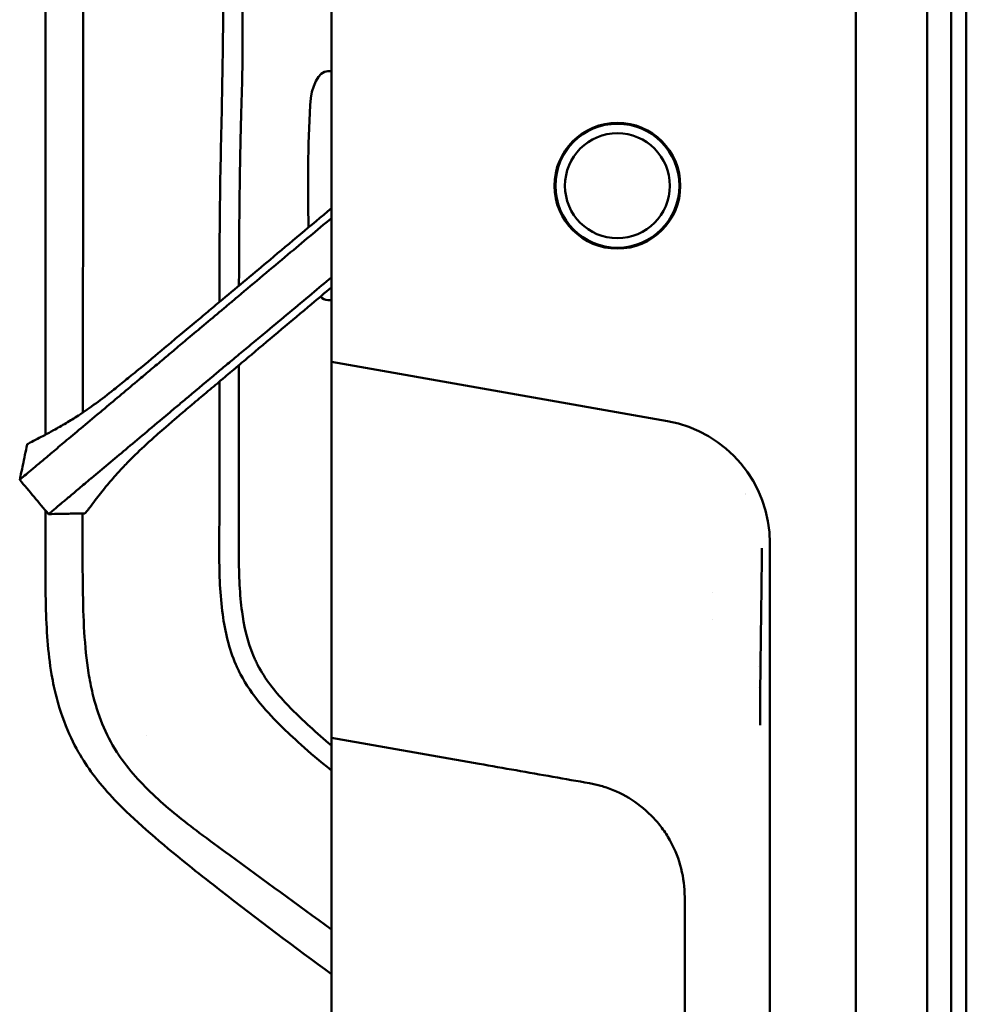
# Model space of a CAD drawing. Header units: millimetres. Extents: x 0 to 2100, y 0 to 1485.
# Tile 7 of 256: x 586 to 686, y 439 to 542. Entities that reach past the tile are written whole.
import ezdxf

# ---------------------------------------------------------------- set-up
doc = ezdxf.new("R2010")
doc.units = ezdxf.units.MM
doc.header["$LTSCALE"] = 5
doc.layers.add('Sichtbar (ISO)', color=7, linetype='Continuous', lineweight=50)

msp = doc.modelspace()

# ---------------------------------------------------------------- linework, layer by layer
at = {"layer": 'Sichtbar (ISO)'}
for p, q in [((673.926, 619.144), (673.926, 147.584)), ((673.926, 618.935), (673.926, 370.233)), ((681.426, 619.397), (681.426, 369.771)), ((683.926, 619.484), (683.926, 369.684)), ((683.926, 619.484), (683.926, 369.684)), ((685.526, 619.484), (685.526, 369.684)), ((618.926, 544.584), (618.926, 506.103)), ((618.926, 539.96), (618.926, 538.584)), ((618.547, 536.584), (618.926, 536.584)), ((618.926, 512.584), (618.547, 512.584)), ((654.183, 499.886), (618.926, 506.103)), ((618.926, 506.103), (618.926, 505.327)), ((618.926, 505.327), (618.926, 504.747)), ((618.926, 504.747), (618.926, 466.691)), ((673.926, 501.284), (673.926, 501.284)), ((673.926, 487.884), (673.926, 487.884)), ((664.926, 252.084), (664.926, 487.084)), ((658.926, 481.876), (658.926, 481.876)), ((658.926, 479.085), (658.926, 479.085)), ((663.728, 474.193), (663.728, 474.192)), ((663.727, 471.973), (663.727, 471.973)), ((599.502, 466.886), (599.502, 466.886)), ((618.926, 466.691), (618.926, 421.389)), ((618.926, 466.691), (634.414, 463.959)), ((655.985, 289.2), (655.985, 449.968))]:
    msp.add_line(p, q, dxfattribs=at)
for radius in [6.6, 6.5, 5.5]:
    msp.add_circle((648.926, 524.584), radius, dxfattribs=at)
msp.add_arc((651.926, 487.084), 13, 0, 79.99999, dxfattribs=at)
for centre, major_axis, ratio, start_param, end_param in [((618.547, 532.584), (0, -4), 0.4663077, 3.1415927, 4.6048631), ((653.107, 524.584), (0, 78.544), 0.4663077, 1.4632704, 1.6263981), ((618.547, 516.584), (0, 4), 0.4663077, 2.7108181, 3.1415927), ((661.724, 494.386), (0.986, -1.97), 0.9992093, 6.124052, 6.1265655)]:
    msp.add_ellipse(centre, major_axis=major_axis, ratio=ratio, start_param=start_param, end_param=end_param, dxfattribs=at)
for points, knots in [([(588.93, 557.249), (588.926, 556.114), (588.926, 554.966), (588.926, 552.455), (588.926, 550.946), (588.926, 549.151), (588.926, 548.643), (588.926, 546.993), (588.926, 545.723), (588.926, 543.525), (588.926, 541.984), (588.926, 536.236), (588.926, 533.568), (588.926, 526.963), (588.926, 523.53), (588.926, 510.342), (588.926, 509.515), (588.926, 502.343), (588.926, 500.186), (588.926, 498.475)], [-2.32876098, -2.32876098, -2.32876098, -2.32876098, -2.28755462, -2.28755462, -2.23980578, -2.23980578, -2.22398961, -2.22398961, -2.17115977, -2.17115977, -2.13254126, -2.13254126, -2.09917995, -2.09917995, -2.04982617, -2.04982617, -1.92590556, -1.92590556, -1.83997319, -1.83997319, -1.83997319, -1.83997319]), ([(592.877, 550.105), (592.874, 548.781), (592.87, 547.682), (592.872, 544.474), (592.876, 543.242), (592.88, 540.433), (592.88, 539.432), (592.881, 534.393), (592.873, 530.396), (592.873, 526.265)], [0.0001608, 0.0001608, 0.0001608, 0.0001608, 0.3974478, 0.3974478, 0.7306855, 0.7306855, 0.9152025, 0.9152025, 1.6593326, 1.6593326, 1.6593326, 1.6593326]), ([(607.282, 526.067), (607.368, 529.652), (607.452, 533.34), (607.558, 540.288), (607.599, 544.321), (607.561, 547.804)], [-2.1889864, -2.1889864, -2.1889864, -2.1889864, -1.0447928, -1.0447928, -0.0001059, -0.0001059, -0.0001059, -0.0001059]), ([(609.333, 526.035), (609.424, 531.57), (609.539, 533.794), (609.629, 539.977), (609.611, 543.291), (609.611, 547.807)], [-2.7555601, -2.7555601, -2.7555601, -2.7555601, -1.3550539, -1.3550539, -0.0001504, -0.0001504, -0.0001504, -0.0001504]), ([(592.873, 526.265), (592.872, 520.16), (592.874, 514.163), (592.85, 503.037), (592.847, 501.864), (592.844, 500.798)], [0.0000821, 0.0000821, 0.0000821, 0.0000821, 1.8316988, 1.8316988, 2.0760387, 2.0760387, 2.0760387, 2.0760387]), ([(607.176, 512.38), (607.177, 513.382), (607.18, 514.383), (607.195, 518.809), (607.22, 522.393), (607.28, 526.067)], [-1.4268244, -1.4268244, -1.4268244, -1.4268244, -1.1023282, -1.1023282, -0.000078, -0.000078, -0.000078, -0.000078]), ([(609.232, 514.099), (609.235, 515.426), (609.24, 516.755), (609.251, 518.66), (609.255, 519.237), (609.267, 520.778), (609.276, 521.743), (609.299, 523.818), (609.314, 524.927), (609.333, 526.035)], [-1.1923053, -1.1923053, -1.1923053, -1.1923053, -0.7945711, -0.7945711, -0.6212542, -0.6212542, -0.3325246, -0.3325246, -0.0000832, -0.0000832, -0.0000832, -0.0000832]), ([(618.926, 522.222), (616.78, 520.422), (614.615, 518.606), (610.862, 515.463), (609.204, 514.075), (607.506, 512.656)], [-1.5317318, -1.5317318, -1.5317318, -1.5317318, -0.6642338, -0.6642338, -0.0000307, -0.0000307, -0.0000307, -0.0000307]), ([(609.139, 512.974), (610.88, 514.435), (612.622, 515.897), (615.885, 518.634), (617.406, 519.91), (618.926, 521.185)], [0.000001, 0.000001, 0.000001, 0.000001, 0.6826963, 0.6826963, 1.2779486, 1.2779486, 1.2779486, 1.2779486]), ([(612.172, 509.329), (613.74, 510.639), (615.306, 511.945), (617.556, 513.824), (618.241, 514.396), (618.926, 514.968)], [-1.35266654, -1.35266654, -1.35266654, -1.35266654, -0.74624105, -0.74624105, -0.48240662, -0.48240662, -0.48240662, -0.48240662]), ([(618.926, 513.922), (618.235, 513.342), (617.544, 512.761), (614.736, 510.401), (612.66, 508.654), (610.529, 506.859)], [-1.1114064, -1.1114064, -1.1114064, -1.1114064, -0.8358852, -0.8358852, -0.000012, -0.000012, -0.000012, -0.000012]), ([(607.506, 512.656), (607.044, 512.27), (606.583, 511.884), (605.659, 511.113), (605.197, 510.727), (604.736, 510.342)], [-0.36060826, -0.36060826, -0.36060826, -0.36060826, -0.18037325, -0.18037325, -0.000001, -0.000001, -0.000001, -0.000001]), ([(607.393, 511.502), (607.677, 511.742), (607.96, 511.981), (608.542, 512.471), (608.84, 512.723), (609.139, 512.974)], [0.000001, 0.000001, 0.000001, 0.000001, 0.11176344, 0.11176344, 0.22930853, 0.22930853, 0.22930853, 0.22930853]), ([(603.918, 508.594), (604.46, 509.052), (605.005, 509.508), (606.168, 510.476), (606.789, 510.993), (607.393, 511.502)], [0.000001, 0.000001, 0.000001, 0.000001, 0.21323651, 0.21323651, 0.45493774, 0.45493774, 0.45493774, 0.45493774]), ([(604.736, 510.342), (604.196, 509.892), (603.652, 509.436), (602.646, 508.593), (602.182, 508.203), (601.719, 507.816)], [-0.39408156, -0.39408156, -0.39408156, -0.39408156, -0.18241207, -0.18241207, -0.00002053, -0.00002053, -0.00002053, -0.00002053]), ([(609.25, 506.9), (609.716, 507.289), (610.182, 507.675), (611.157, 508.484), (611.665, 508.906), (612.172, 509.329)], [-0.38027085, -0.38027085, -0.38027085, -0.38027085, -0.19819382, -0.19819382, -0.000001, -0.000001, -0.000001, -0.000001]), ([(601.302, 506.398), (601.703, 506.733), (602.107, 507.071), (602.98, 507.803), (603.45, 508.199), (603.918, 508.594)], [-0.34227153, -0.34227153, -0.34227153, -0.34227153, -0.18373923, -0.18373923, -0.000001, -0.000001, -0.000001, -0.000001]), ([(601.719, 507.816), (600.945, 507.167), (599.976, 506.356), (598.324, 504.99), (597.83, 504.586), (596.99, 503.904), (596.529, 503.534), (596.105, 503.198)], [-0.68478158, -0.68478158, -0.68478158, -0.68478158, -0.38506573, -0.38506573, -0.21105939, -0.21105939, -0.00000429, -0.00000429, -0.00000429, -0.00000429]), ([(598.806, 504.302), (599.194, 504.626), (599.593, 504.961), (600.428, 505.664), (600.862, 506.03), (601.302, 506.398)], [0.00000312, 0.00000312, 0.00000312, 0.00000312, 0.16671016, 0.16671016, 0.34067778, 0.34067778, 0.34067778, 0.34067778]), ([(606.925, 504.958), (607.297, 505.267), (607.668, 505.577), (608.443, 506.226), (608.846, 506.564), (609.25, 506.9)], [-0.30278172, -0.30278172, -0.30278172, -0.30278172, -0.15773244, -0.15773244, -0.000001, -0.000001, -0.000001, -0.000001]), ([(610.529, 506.859), (610.003, 506.415), (609.481, 505.975), (608.952, 505.528), (608.918, 505.5), (608.885, 505.472), (608.852, 505.444)], [0, 0, 0, 0, 0.94091621, 0.94091621, 0.94091621, 0.99999996, 0.99999996, 0.99999996, 0.99999996]), ([(608.852, 505.445), (608.358, 505.033), (607.866, 504.616), (607.371, 504.2), (607.361, 504.191), (607.351, 504.183), (607.341, 504.174), (606.836, 503.749), (606.327, 503.323), (605.82, 502.898), (605.812, 502.891), (605.804, 502.884), (605.795, 502.877), (605.297, 502.459), (604.8, 502.041), (604.315, 501.632), (604.292, 501.613), (604.27, 501.594), (604.247, 501.575), (603.778, 501.179), (603.319, 500.791), (602.879, 500.415), (602.716, 500.275), (602.556, 500.138), (602.398, 500.002), (602.109, 499.753), (601.828, 499.51), (601.552, 499.271), (601.274, 499.029), (601.002, 498.792), (600.736, 498.557), (600.594, 498.432), (600.454, 498.307), (600.316, 498.183)], [0, 0, 0, 0, 0.16328266, 0.16328266, 0.16328266, 0.16666667, 0.16666667, 0.16666667, 0.33333333, 0.33333333, 0.33333333, 0.33611559, 0.33611559, 0.33611559, 0.5, 0.5, 0.5, 0.5075866, 0.5075866, 0.5075866, 0.66666667, 0.66666667, 0.66666667, 0.72567305, 0.72567305, 0.72567305, 0.83333333, 0.83333333, 0.83333333, 0.94200891, 0.94200891, 0.94200891, 0.99999739, 0.99999739, 0.99999739, 0.99999739]), ([(601.806, 500.671), (602.143, 500.955), (602.491, 501.245), (603.2, 501.839), (603.56, 502.141), (604.907, 503.271), (605.922, 504.124), (606.925, 504.958)], [0.00007322, 0.00007322, 0.00007322, 0.00007322, 0.14562582, 0.14562582, 0.29071026, 0.29071026, 0.68290646, 0.68290646, 0.68290646, 0.68290646]), ([(609.229, 490.519), (609.227, 491.704), (609.226, 492.888), (609.224, 495.218), (609.224, 496.358), (609.223, 499.687), (609.224, 502.047), (609.224, 504.455), (609.224, 505.079), (609.224, 505.759)], [-3.7957349, -3.7957349, -3.7957349, -3.7957349, -3.3558903, -3.3558903, -2.935772, -2.935772, -2.1287926, -2.1287926, -1.9734113, -1.9734113, -1.9734113, -1.9734113]), ([(590.993, 497.752), (592.044, 498.623), (593.206, 499.609), (594.775, 500.923), (594.96, 501.077), (596.3, 502.198), (597.484, 503.199), (598.806, 504.302)], [0.0000432, 0.0000432, 0.0000432, 0.0000432, 0.6233518, 0.6233518, 0.7054889, 0.7054889, 1.2125386, 1.2125386, 1.2125386, 1.2125386]), ([(607.176, 490.516), (607.17, 494.899), (607.171, 499.726), (607.172, 503.519), (607.172, 503.775), (607.172, 504.032)], [-3.5186296, -3.5186296, -3.5186296, -3.5186296, -2.3975713, -2.3975713, -2.3163356, -2.3163356, -2.3163356, -2.3163356]), ([(596.105, 503.198), (595.47, 502.694), (594.826, 502.202), (593.602, 501.312), (592.985, 500.885), (591.958, 500.215), (591.529, 499.946), (590.657, 499.424), (590.224, 499.177), (589.78, 498.933)], [-1.0874451, -1.0874451, -1.0874451, -1.0874451, -0.7703854, -0.7703854, -0.4526559, -0.4526559, -0.2277705, -0.2277705, -0.0000058, -0.0000058, -0.0000058, -0.0000058]), ([(593.996, 494.113), (594.572, 494.598), (595.158, 495.093), (596.355, 496.098), (596.963, 496.604), (598.22, 497.658), (598.87, 498.208), (600.265, 499.378), (601.006, 500), (601.806, 500.671)], [-1.3680842, -1.3680842, -1.3680842, -1.3680842, -1.0235505, -1.0235505, -0.6848765, -0.6848765, -0.345045, -0.345045, -0.0000871, -0.0000871, -0.0000871, -0.0000871]), ([(589.78, 498.933), (589.472, 498.764), (589.16, 498.597), (588.593, 498.3), (588.34, 498.169), (588.097, 498.045)], [0.00002148, 0.00002148, 0.00002148, 0.00002148, 0.15753894, 0.15753894, 0.28881402, 0.28881402, 0.28881402, 0.28881402]), ([(588.097, 498.045), (587.8, 497.892), (587.523, 497.75), (587.164, 497.552), (587.054, 497.485), (587.013, 497.447)], [-0.29063474, -0.29063474, -0.29063474, -0.29063474, -0.1277008, -0.1277008, -0.00000098, -0.00000098, -0.00000098, -0.00000098]), ([(588.505, 495.656), (588.878, 495.962), (589.255, 496.283), (590.086, 496.99), (590.538, 497.375), (590.993, 497.752)], [0.000001, 0.000001, 0.000001, 0.000001, 0.22487873, 0.22487873, 0.49062251, 0.49062251, 0.49062251, 0.49062251]), ([(600.314, 498.182), (599.61, 497.558), (598.931, 496.928), (598.021, 496.039), (597.7, 495.717), (597.073, 495.064), (596.767, 494.736), (596.47, 494.406)], [-0.74838067, -0.74838067, -0.74838067, -0.74838067, -0.40188223, -0.40188223, -0.20171949, -0.20171949, -0.00022497, -0.00022497, -0.00022497, -0.00022497]), ([(587.594, 494.901), (587.733, 495.021), (587.877, 495.141), (588.181, 495.391), (588.342, 495.522), (588.505, 495.656)], [0.000001, 0.000001, 0.000001, 0.000001, 0.08979473, 0.08979473, 0.18741864, 0.18741864, 0.18741864, 0.18741864]), ([(586.893, 494.31), (586.987, 494.386), (587.091, 494.473), (587.208, 494.572), (587.325, 494.67), (587.454, 494.781), (587.594, 494.901)], [0, 0, 0, 0, 0.5, 0.5, 0.5, 1, 1, 1, 1]), ([(586.23, 493.75), (586.229, 493.747), (586.268, 493.779), (586.464, 493.946), (586.671, 494.13), (586.893, 494.31)], [-0.27301514, -0.27301514, -0.27301514, -0.27301514, -0.17234441, -0.17234441, -0.000001, -0.000001, -0.000001, -0.000001]), ([(590.592, 491.264), (590.72, 491.369), (590.854, 491.48), (590.995, 491.598), (591.136, 491.715), (591.284, 491.839), (591.44, 491.97), (591.595, 492.101), (591.758, 492.238), (591.929, 492.383), (592.101, 492.527), (592.28, 492.679), (592.468, 492.837), (592.656, 492.995), (592.851, 493.159), (593.057, 493.331), (593.262, 493.503), (593.477, 493.682), (593.7, 493.866)], [0, 0, 0, 0, 0.1666667, 0.1666667, 0.1666667, 0.3333333, 0.3333333, 0.3333333, 0.5, 0.5, 0.5, 0.6666667, 0.6666667, 0.6666667, 0.8333333, 0.8333333, 0.8333333, 1, 1, 1, 1]), ([(593.7, 493.866), (593.749, 493.907), (593.799, 493.948), (593.898, 494.031), (593.947, 494.072), (593.996, 494.113)], [-0.058588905, -0.058588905, -0.058588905, -0.058588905, -0.029295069, -0.029295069, -0.000000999, -0.000000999, -0.000000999, -0.000000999]), ([(596.47, 494.406), (596.071, 493.963), (595.688, 493.518), (594.895, 492.55), (594.522, 492.074), (594.16, 491.6)], [0.00022485, 0.00022485, 0.00022485, 0.00022485, 0.26994523, 0.26994523, 0.5269069, 0.5269069, 0.5269069, 0.5269069]), ([(594.16, 491.6), (593.955, 491.331), (593.759, 491.071), (593.455, 490.675), (593.338, 490.526), (593.243, 490.41)], [-0.27257286, -0.27257286, -0.27257286, -0.27257286, -0.11792904, -0.11792904, -0.00000092, -0.00000092, -0.00000092, -0.00000092]), ([(588.926, 490.533), (588.925, 486.674), (588.921, 485.102), (588.938, 482.45), (588.949, 481.482), (589.005, 479.304), (589.058, 478.072), (589.246, 475.677), (589.379, 474.498), (589.649, 472.902), (589.73, 472.479), (589.975, 471.328), (590.159, 470.608), (591.221, 467.117), (592.358, 465.133), (593.318, 463.704)], [-1.6558813, -1.6558813, -1.6558813, -1.6558813, -1.3281953, -1.3281953, -1.1528484, -1.1528484, -0.9374731, -0.9374731, -0.7260488, -0.7260488, -0.64931, -0.64931, -0.5166185, -0.5166185, -0.000001, -0.000001, -0.000001, -0.000001]), ([(589.327, 490.198), (589.361, 490.227), (589.408, 490.266), (589.524, 490.363), (589.593, 490.421), (589.87, 490.652), (590.125, 490.866), (590.402, 491.104)], [0.000001, 0.000001, 0.000001, 0.000001, 0.07357727, 0.07357727, 0.14673073, 0.14673073, 0.33243834, 0.33243834, 0.33243834, 0.33243834]), ([(590.402, 491.104), (590.432, 491.13), (590.463, 491.156), (590.495, 491.183), (590.526, 491.209), (590.559, 491.236), (590.592, 491.264)], [0, 0, 0, 0, 0.5, 0.5, 0.5, 1, 1, 1, 1]), ([(607.163, 485.862), (607.158, 486.628), (607.162, 487.435), (607.172, 488.95), (607.177, 489.736), (607.176, 490.516)], [-0.45626933, -0.45626933, -0.45626933, -0.45626933, -0.23395532, -0.23395532, -0.00000272, -0.00000272, -0.00000272, -0.00000272]), ([(609.215, 485.873), (609.211, 486.647), (609.214, 487.402), (609.224, 488.974), (609.23, 489.744), (609.229, 490.519)], [-0.46947669, -0.46947669, -0.46947669, -0.46947669, -0.23234524, -0.23234524, -0.00000378, -0.00000378, -0.00000378, -0.00000378]), ([(593.056, 490.223), (592.775, 490.206), (592.486, 490.21), (591.646, 490.195), (591.09, 490.184), (590.109, 490.163), (589.684, 490.153), (589.258, 490.143)], [0, 0, 0, 0, 0.08785613, 0.08785613, 0.25697767, 0.25697767, 0.38533451, 0.38533451, 0.38533451, 0.38533451]), ([(592.821, 490.213), (592.82, 489.446), (592.821, 488.679), (592.823, 486.941), (592.826, 486.01), (592.833, 484.248), (592.84, 483.322), (592.852, 482.411)], [3.15388379, 3.15388379, 3.15388379, 3.15388379, 3.41783485, 3.41783485, 3.7509766, 3.7509766, 4.10536762, 4.10536762, 4.10536762, 4.10536762]), ([(593.243, 490.41), (593.185, 490.34), (593.14, 490.289), (593.083, 490.236), (593.066, 490.224), (593.056, 490.223)], [-0.27412264, -0.27412264, -0.27412264, -0.27412264, -0.20303537, -0.20303537, -0.15064263, -0.15064263, -0.15064263, -0.15064263]), ([(663.89, 467.996), (663.89, 468.618), (663.892, 469.239), (663.896, 469.86), (663.901, 470.897), (663.912, 471.935), (663.923, 472.972), (663.936, 474.123), (663.95, 475.275), (663.964, 476.426), (663.979, 477.654), (663.994, 478.881), (664.01, 480.109), (664.015, 480.497), (664.02, 480.886), (664.025, 481.275), (664.037, 482.142), (664.047, 483.009), (664.057, 483.876), (664.067, 484.779), (664.075, 485.683), (664.082, 486.586)], [0.00000008, 0.00000008, 0.00000008, 0.00000008, 0.10027315, 0.10027315, 0.10027315, 0.26770545, 0.26770545, 0.26770545, 0.45352078, 0.45352078, 0.45352078, 0.65162589, 0.65162589, 0.65162589, 0.71433678, 0.71433678, 0.71433678, 0.85426184, 0.85426184, 0.85426184, 1, 1, 1, 1]), ([(608.904, 474.374), (608.181, 476.018), (607.769, 477.851), (607.245, 481.659), (607.162, 483.822), (607.162, 485.862)], [-1.1443341, -1.1443341, -1.1443341, -1.1443341, -0.6119443, -0.6119443, -0.0000647, -0.0000647, -0.0000647, -0.0000647]), ([(610.799, 475.16), (610.049, 476.918), (609.721, 478.678), (609.308, 481.69), (609.227, 483.654), (609.215, 485.873)], [-1.1184615, -1.1184615, -1.1184615, -1.1184615, -0.6657386, -0.6657386, -0.0000473, -0.0000473, -0.0000473, -0.0000473]), ([(592.852, 482.411), (592.896, 479.208), (593.017, 476.221), (593.565, 472.774), (593.706, 472.046), (594.396, 469.162), (595.195, 467.051), (596.418, 465.191)], [0.0000146, 0.0000146, 0.0000146, 0.0000146, 0.9608708, 0.9608708, 1.2205124, 1.2205124, 1.9989574, 1.9989574, 1.9989574, 1.9989574]), ([(611.223, 474.268), (611.146, 474.415), (611.072, 474.563), (610.93, 474.861), (610.863, 475.01), (610.799, 475.16)], [-0.09900368, -0.09900368, -0.09900368, -0.09900368, -0.049180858, -0.049180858, -0.000149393, -0.000149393, -0.000149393, -0.000149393]), ([(609.4, 473.339), (609.31, 473.509), (609.224, 473.681), (609.06, 474.026), (608.982, 474.2), (608.907, 474.375)], [-0.11491637, -0.11491637, -0.11491637, -0.11491637, -0.05724996, -0.05724996, -0.00010789, -0.00010789, -0.00010789, -0.00010789]), ([(618.926, 465.887), (618.157, 466.53), (617.402, 467.189), (616.149, 468.338), (615.648, 468.813), (614.797, 469.65), (614.42, 470.032), (613.508, 471.009), (612.985, 471.617), (612.027, 472.895), (611.594, 473.562), (611.223, 474.268)], [-1.1222654, -1.1222654, -1.1222654, -1.1222654, -0.8374664, -0.8374664, -0.6399291, -0.6399291, -0.4793393, -0.4793393, -0.2394633, -0.2394633, -0.0003957, -0.0003957, -0.0003957, -0.0003957]), ([(618.926, 463.261), (616.423, 465.257), (614.722, 466.868), (612.287, 469.258), (610.562, 471.125), (609.396, 473.337)], [0.1516185, 0.1516185, 0.1516185, 0.1516185, 1.1878331, 1.1878331, 2.6705788, 2.6705788, 2.6705788, 2.6705788]), ([(596.418, 465.191), (596.442, 465.154), (596.466, 465.117), (596.515, 465.044), (596.54, 465.007), (596.565, 464.971)], [0.000002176, 0.000002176, 0.000002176, 0.000002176, 0.013241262, 0.013241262, 0.026475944, 0.026475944, 0.026475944, 0.026475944]), ([(596.56, 464.967), (597.673, 463.322), (599.012, 461.855), (601.916, 459.153), (603.478, 457.919), (606.106, 455.94), (607.115, 455.202), (611.814, 451.778), (615.369, 449.182), (618.926, 446.588)], [-3.3434507, -3.3434507, -3.3434507, -3.3434507, -2.6938285, -2.6938285, -2.0461679, -2.0461679, -1.6223051, -1.6223051, -0.3013699, -0.3013699, -0.3013699, -0.3013699]), ([(618.926, 441.887), (615.227, 444.627), (611.055, 447.746), (606.3, 451.443), (605.275, 452.249), (601.599, 455.195), (599.047, 457.344), (596.304, 460.045), (595.568, 460.821), (594.322, 462.298), (593.808, 462.975), (593.318, 463.704)], [0.0987967, 0.0987967, 0.0987967, 0.0987967, 1.4521864, 1.4521864, 1.8158408, 1.8158408, 2.7908448, 2.7908448, 3.1571324, 3.1571324, 3.4596783, 3.4596783, 3.4596783, 3.4596783]), ([(655.985, 449.968), (655.985, 450.997), (655.86, 451.991), (655.613, 452.968), (655.366, 453.945), (654.996, 454.905), (654.512, 455.798), (654.271, 456.241), (654.003, 456.669), (653.709, 457.077), (653.411, 457.49), (653.086, 457.884), (652.739, 458.255), (652.049, 458.992), (651.266, 459.641), (650.437, 460.178), (649.607, 460.716), (648.73, 461.144), (647.788, 461.464)], [0, 0, 0, 0, 0.2, 0.2, 0.2, 0.4, 0.4, 0.4, 0.4993279, 0.4993279, 0.4993279, 0.6, 0.6, 0.6, 0.8, 0.8, 0.8, 1, 1, 1, 1])]:
    msp.add_open_spline(points, degree=3, knots=knots, dxfattribs=at)
for points in [[(586.558, 495.276), (586.709, 495.999), (586.856, 496.716), (587, 497.429)], [(587.013, 497.447), (587.005, 497.439), (587.001, 497.433), (587, 497.429)], [(586.23, 493.75), (586.343, 494.261), (586.452, 494.771), (586.558, 495.277)], [(589.258, 490.143), (588.238, 491.337), (587.24, 492.549), (586.23, 493.75)], [(589.258, 490.143), (589.258, 490.143), (589.282, 490.161), (589.327, 490.198)], [(634.414, 463.959), (635.709, 463.731), (638.296, 463.276), (642.158, 462.593), (644.725, 462.145), (646.006, 461.92)], [(646.006, 461.92), (646.207, 461.884), (646.608, 461.803), (647.202, 461.651), (647.594, 461.53), (647.788, 461.464)]]:
    msp.add_open_spline(points, degree=3, dxfattribs=at)

doc.saveas('drawing.dxf')
